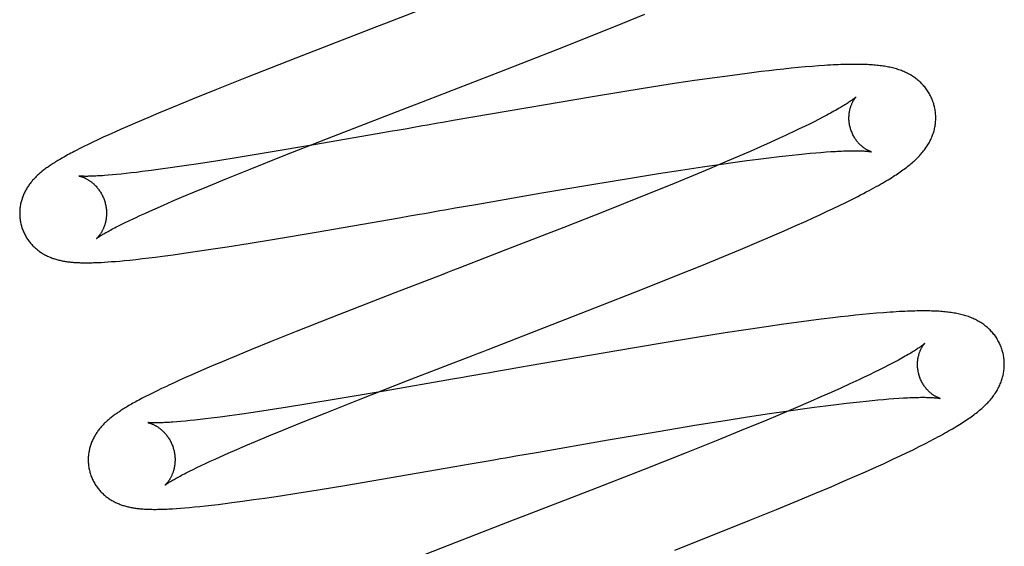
# Model space of a CAD drawing. Header units: inches. Extents: x 0 to 215, y 0 to 139.
# Tile 17 of 111: x 105.968 to 106.195, y 50.856 to 50.977. Entities that reach past the tile are written whole.
import ezdxf

# ---------------------------------------------------------------- set-up
doc = ezdxf.new("R2010")
doc.units = ezdxf.units.IN
doc.header["$LTSCALE"] = 11.804375
doc.header["$MEASUREMENT"] = 0
doc.linetypes.add('HIDDEN', pattern=[0.2, 0.1, -0.1])
doc.layers.add('DEFAULT_2', color=8, linetype='HIDDEN')

msp = doc.modelspace()

# ---------------------------------------------------------------- linework, layer by layer
at = {"layer": 'DEFAULT_2', "color": 8, "linetype": 'HIDDEN'}
for p, q in [((106.00839, 54.82896), (106.00839, 49.32845)), ((106.10733, 50.97656), (106.11242, 50.97864)), ((106.05064, 50.9757), (106.03204, 50.96849)), ((106.10104, 50.97403), (106.10733, 50.97656)), ((106.0924, 50.9706), (106.10104, 50.97403)), ((106.07907, 50.96537), (106.0924, 50.9706)), ((106.03204, 50.96849), (106.02066, 50.96403)), ((106.13926, 50.9654), (106.13654, 50.96507)), ((106.14103, 50.96561), (106.13926, 50.9654)), ((106.14277, 50.96581), (106.14103, 50.96561)), ((106.14447, 50.966), (106.14277, 50.96581)), ((106.14613, 50.96617), (106.14447, 50.966)), ((106.14778, 50.96633), (106.14613, 50.96617)), ((106.1494, 50.96648), (106.14778, 50.96633)), ((106.15096, 50.96661), (106.1494, 50.96648)), ((106.15245, 50.96673), (106.15096, 50.96661)), ((106.02066, 50.96403), (106.0138, 50.9613)), ((106.05996, 50.95796), (106.07907, 50.96537)), ((106.12389, 50.96332), (106.11975, 50.96271)), ((106.12792, 50.9639), (106.12389, 50.96332)), ((106.13087, 50.96431), (106.12792, 50.9639)), ((106.13374, 50.9647), (106.13087, 50.96431)), ((106.13654, 50.96507), (106.13374, 50.9647)), ((106.0138, 50.9613), (106.00821, 50.95905)), ((106.11442, 50.96189), (106.10784, 50.96084)), ((106.11975, 50.96271), (106.11442, 50.96189)), ((106.00821, 50.95905), (106.00377, 50.95723)), ((106.09995, 50.95955), (106.08953, 50.95779)), ((106.10784, 50.96084), (106.09995, 50.95955)), ((106.00377, 50.95723), (106.00038, 50.95582)), ((106.08953, 50.95779), (106.06827, 50.95412)), ((105.99793, 50.95479), (105.99557, 50.95378)), ((106.00038, 50.95582), (105.99793, 50.95479)), ((106.06827, 50.95412), (106.06591, 50.9537)), ((106.15244, 50.95439), (106.15142, 50.95387)), ((106.15341, 50.95489), (106.15244, 50.95439)), ((106.15432, 50.95537), (106.15341, 50.95489)), ((105.99178, 50.95213), (105.99034, 50.95149)), ((105.99327, 50.95278), (105.99178, 50.95213)), ((105.99557, 50.95378), (105.99327, 50.95278)), ((106.06237, 50.95308), (106.0612, 50.95288)), ((106.14801, 50.95219), (106.14677, 50.9516)), ((106.1492, 50.95277), (106.14801, 50.95219)), ((106.15034, 50.95333), (106.1492, 50.95277)), ((106.15142, 50.95387), (106.15034, 50.95333)), ((105.98645, 50.9497), (105.9853, 50.94916)), ((105.98767, 50.95027), (105.98645, 50.9497)), ((105.98897, 50.95086), (105.98767, 50.95027)), ((105.99034, 50.95149), (105.98897, 50.95086)), ((106.02913, 50.94597), (106.0393, 50.94996)), ((106.05075, 50.95105), (106.0362, 50.94852)), ((106.0542, 50.95165), (106.05075, 50.95105)), ((106.14344, 50.95005), (106.1413, 50.94908)), ((106.14481, 50.95068), (106.14344, 50.95005)), ((105.98229, 50.94768), (105.98141, 50.94723)), ((105.98323, 50.94815), (105.98229, 50.94768)), ((105.98423, 50.94864), (105.98323, 50.94815)), ((105.9853, 50.94916), (105.98423, 50.94864)), ((106.0362, 50.94852), (106.02568, 50.94674)), ((106.13906, 50.94808), (106.13672, 50.94704)), ((106.1413, 50.94908), (106.13906, 50.94808)), ((106.01877, 50.94561), (106.01409, 50.94486)), ((106.02568, 50.94674), (106.01877, 50.94561)), ((106.02149, 50.94294), (106.02913, 50.94597)), ((106.13428, 50.94598), (106.13089, 50.94453)), ((106.13672, 50.94704), (106.13428, 50.94598)), ((106.13595, 50.94492), (106.13852, 50.94525)), ((106.13852, 50.94525), (106.14101, 50.94556)), ((106.14101, 50.94556), (106.14339, 50.94585)), ((106.14339, 50.94585), (106.14491, 50.94602)), ((106.14491, 50.94602), (106.14639, 50.94619)), ((106.14639, 50.94619), (106.14782, 50.94634)), ((106.14782, 50.94634), (106.1492, 50.94647)), ((106.1492, 50.94647), (106.15053, 50.9466)), ((106.15053, 50.9466), (106.1518, 50.94671)), ((106.1518, 50.94671), (106.15301, 50.94681)), ((106.15301, 50.94681), (106.15417, 50.9469)), ((106.15417, 50.9469), (106.15528, 50.94697)), ((106.00085, 50.9429), (105.9987, 50.94262)), ((106.00311, 50.94322), (106.00085, 50.9429)), ((106.0063, 50.94367), (106.00311, 50.94322)), ((106.00965, 50.94418), (106.0063, 50.94367)), ((106.01409, 50.94486), (106.00965, 50.94418)), ((106.01612, 50.94078), (106.02149, 50.94294)), ((106.11555, 50.94192), (106.12074, 50.94272)), ((106.12074, 50.94272), (106.12573, 50.94348)), ((106.12734, 50.94303), (106.12272, 50.94111)), ((106.12573, 50.94348), (106.12958, 50.94404)), ((106.13089, 50.94453), (106.12734, 50.94303)), ((106.12958, 50.94404), (106.13327, 50.94455)), ((106.13327, 50.94455), (106.13595, 50.94492)), ((105.98979, 50.94161), (105.98883, 50.94153)), ((105.99076, 50.9417), (105.98979, 50.94161)), ((105.99183, 50.94181), (105.99076, 50.9417)), ((105.99295, 50.94193), (105.99183, 50.94181)), ((105.99413, 50.94206), (105.99295, 50.94193)), ((105.99537, 50.9422), (105.99413, 50.94206)), ((105.99666, 50.94236), (105.99537, 50.9422)), ((105.9987, 50.94262), (105.99666, 50.94236)), ((106.0119, 50.93905), (106.01612, 50.94078)), ((106.10022, 50.93941), (106.10911, 50.94088)), ((106.10911, 50.94088), (106.11555, 50.94192)), ((106.12272, 50.94111), (106.11789, 50.93913)), ((106.00871, 50.93773), (106.0119, 50.93905)), ((106.08873, 50.93747), (106.10022, 50.93941)), ((106.11789, 50.93913), (106.11187, 50.93669)), ((106.00356, 50.93555), (106.0057, 50.93646)), ((106.0057, 50.93646), (106.00871, 50.93773)), ((106.07347, 50.93482), (106.08873, 50.93747)), ((106.11187, 50.93669), (106.10352, 50.93336)), ((106.1587, 50.93526), (106.16009, 50.93595)), ((106.16009, 50.93595), (106.16146, 50.93664)), ((105.99839, 50.93328), (105.99961, 50.93382)), ((105.99961, 50.93382), (106.00153, 50.93467)), ((106.00153, 50.93467), (106.00356, 50.93555)), ((106.0664, 50.93358), (106.06875, 50.93399)), ((106.06875, 50.93399), (106.07111, 50.93441)), ((106.07111, 50.93441), (106.07347, 50.93482)), ((106.1543, 50.93315), (106.15581, 50.93386)), ((106.15581, 50.93386), (106.15728, 50.93456)), ((106.15728, 50.93456), (106.1587, 50.93526)), ((105.99507, 50.93176), (105.99612, 50.93225)), ((105.99612, 50.93225), (105.99723, 50.93276)), ((105.99723, 50.93276), (105.99839, 50.93328)), ((106.0367, 50.92842), (106.05588, 50.93174)), ((106.05588, 50.93174), (106.0582, 50.93215)), ((106.0582, 50.93215), (106.06054, 50.93255)), ((106.10352, 50.93336), (106.09377, 50.92952)), ((106.14956, 50.93097), (106.15118, 50.9317)), ((106.15118, 50.9317), (106.15276, 50.93243)), ((106.15276, 50.93243), (106.1543, 50.93315)), ((105.99106, 50.92981), (105.99184, 50.9302)), ((105.99184, 50.9302), (105.99269, 50.93062)), ((105.99269, 50.93062), (105.9936, 50.93106)), ((106.09377, 50.92952), (106.08044, 50.92433)), ((106.14451, 50.92873), (106.14707, 50.92986)), ((106.14707, 50.92986), (106.14956, 50.93097)), ((106.02714, 50.92681), (106.0367, 50.92842)), ((106.13822, 50.92602), (106.14186, 50.92758)), ((106.14186, 50.92758), (106.14451, 50.92873)), ((106.01248, 50.92447), (106.01621, 50.92505)), ((106.01621, 50.92505), (106.02107, 50.92582)), ((106.02107, 50.92582), (106.02714, 50.92681)), ((106.13445, 50.92443), (106.13822, 50.92602)), ((105.99522, 50.92215), (105.99669, 50.92232)), ((105.99669, 50.92232), (105.9982, 50.9225)), ((105.9982, 50.9225), (105.99974, 50.92269)), ((105.99974, 50.92269), (106.00132, 50.92289)), ((106.00132, 50.92289), (106.00376, 50.92321)), ((106.00376, 50.92321), (106.00628, 50.92356)), ((106.00628, 50.92356), (106.00888, 50.92394)), ((106.00888, 50.92394), (106.01248, 50.92447)), ((106.12557, 50.92077), (106.13057, 50.92282)), ((106.13057, 50.92282), (106.13445, 50.92443)), ((105.98717, 50.92147), (105.98793, 50.92151)), ((105.98793, 50.92151), (105.98875, 50.92156)), ((105.98875, 50.92156), (105.98961, 50.92163)), ((105.98961, 50.92163), (105.99053, 50.9217)), ((105.99053, 50.9217), (105.99152, 50.92178)), ((105.99152, 50.92178), (105.99257, 50.92188)), ((105.99257, 50.92188), (105.99379, 50.922)), ((105.99379, 50.922), (105.99522, 50.92215)), ((106.11937, 50.91826), (106.12557, 50.92077)), ((106.11192, 50.91528), (106.11937, 50.91826)), ((106.05488, 50.91444), (106.04007, 50.90866)), ((106.10095, 50.91096), (106.11192, 50.91528)), ((106.15575, 50.9087), (106.15303, 50.90836)), ((106.15752, 50.9089), (106.15575, 50.9087)), ((106.15924, 50.9091), (106.15752, 50.9089)), ((106.16093, 50.90928), (106.15924, 50.9091)), ((106.16259, 50.90945), (106.16093, 50.90928)), ((106.16422, 50.9096), (106.16259, 50.90945)), ((106.16582, 50.90975), (106.16422, 50.9096)), ((106.1674, 50.90987), (106.16582, 50.90975)), ((106.04007, 50.90866), (106.03209, 50.90551)), ((106.1404, 50.90664), (106.13626, 50.90602)), ((106.14443, 50.90721), (106.1404, 50.90664)), ((106.14737, 50.90762), (106.14443, 50.90721)), ((106.15024, 50.908), (106.14737, 50.90762)), ((106.15303, 50.90836), (106.15024, 50.908)), ((106.03209, 50.90551), (106.02639, 50.90322)), ((106.12434, 50.90416), (106.11642, 50.90287)), ((106.13093, 50.90521), (106.12434, 50.90416)), ((106.13626, 50.90602), (106.13093, 50.90521)), ((106.02639, 50.90322), (106.02186, 50.90138)), ((106.11642, 50.90287), (106.10597, 50.90111)), ((106.01838, 50.89995), (106.01504, 50.89855)), ((106.02186, 50.90138), (106.01838, 50.89995)), ((106.10597, 50.90111), (106.08581, 50.89763)), ((106.01263, 50.89753), (106.01032, 50.89654)), ((106.01504, 50.89855), (106.01263, 50.89753)), ((106.08581, 50.89763), (106.08225, 50.89701)), ((106.16857, 50.89777), (106.16756, 50.89725)), ((106.16952, 50.89826), (106.16857, 50.89777)), ((106.17042, 50.89874), (106.16952, 50.89826)), ((106.00807, 50.89555), (106.00663, 50.89492)), ((106.01032, 50.89654), (106.00807, 50.89555)), ((106.1642, 50.89559), (106.16297, 50.895)), ((106.16537, 50.89616), (106.1642, 50.89559)), ((106.16649, 50.89672), (106.16537, 50.89616)), ((106.16756, 50.89725), (106.16649, 50.89672)), ((106.00399, 50.89372), (106.00279, 50.89317)), ((106.00527, 50.8943), (106.00399, 50.89372)), ((106.00663, 50.89492), (106.00527, 50.8943)), ((106.04649, 50.8898), (106.05779, 50.89422)), ((106.06816, 50.89454), (106.05237, 50.8918)), ((106.07048, 50.89494), (106.06816, 50.89454)), ((106.15967, 50.89346), (106.15755, 50.89249)), ((106.16297, 50.895), (106.16169, 50.8944)), ((105.99743, 50.89056), (105.99663, 50.89015)), ((105.99827, 50.89098), (105.99743, 50.89056)), ((105.99916, 50.89143), (105.99827, 50.89098)), ((106.00012, 50.8919), (105.99916, 50.89143)), ((106.00113, 50.89239), (106.00012, 50.8919)), ((106.05237, 50.8918), (106.04177, 50.89)), ((106.15532, 50.89149), (106.15298, 50.89046)), ((106.15755, 50.89249), (106.15532, 50.89149)), ((106.03481, 50.88886), (106.0301, 50.88811)), ((106.04177, 50.89), (106.03481, 50.88886)), ((106.03878, 50.88675), (106.04649, 50.8898)), ((106.15056, 50.8894), (106.14718, 50.88795)), ((106.15298, 50.89046), (106.15056, 50.8894)), ((106.15143, 50.88808), (106.15402, 50.88842)), ((106.15402, 50.88842), (106.15652, 50.88874)), ((106.15652, 50.88874), (106.15892, 50.88903)), ((106.15892, 50.88903), (106.16046, 50.88921)), ((106.16046, 50.88921), (106.16195, 50.88937)), ((106.16195, 50.88937), (106.1634, 50.88952)), ((106.1634, 50.88952), (106.16479, 50.88966)), ((106.16479, 50.88966), (106.16612, 50.88979)), ((106.16612, 50.88979), (106.16741, 50.8899)), ((106.16741, 50.8899), (106.16864, 50.89)), ((106.16864, 50.89), (106.16981, 50.89009)), ((106.16981, 50.89009), (106.17092, 50.89017)), ((106.01676, 50.88613), (106.01459, 50.88584)), ((106.01904, 50.88645), (106.01676, 50.88613)), ((106.02225, 50.88691), (106.01904, 50.88645)), ((106.02563, 50.88741), (106.02225, 50.88691)), ((106.0301, 50.88811), (106.02563, 50.88741)), ((106.03334, 50.88456), (106.03878, 50.88675)), ((106.13612, 50.88587), (106.14114, 50.88663)), ((106.14364, 50.88646), (106.13996, 50.88492)), ((106.14114, 50.88663), (106.14501, 50.88719)), ((106.14718, 50.88795), (106.14364, 50.88646)), ((106.14501, 50.88719), (106.14874, 50.88772)), ((106.14874, 50.88772), (106.15143, 50.88808)), ((106.00558, 50.88482), (106.00463, 50.88474)), ((106.0066, 50.88492), (106.00558, 50.88482)), ((106.00767, 50.88502), (106.0066, 50.88492)), ((106.0088, 50.88514), (106.00767, 50.88502)), ((106.00999, 50.88528), (106.0088, 50.88514)), ((106.01124, 50.88542), (106.00999, 50.88528)), ((106.01254, 50.88558), (106.01124, 50.88542)), ((106.01459, 50.88584), (106.01254, 50.88558)), ((106.02905, 50.88282), (106.03334, 50.88456)), ((106.11549, 50.88254), (106.12443, 50.88401)), ((106.12443, 50.88401), (106.1309, 50.88505)), ((106.1309, 50.88505), (106.13612, 50.88587)), ((106.13996, 50.88492), (106.13518, 50.88295)), ((106.02272, 50.88019), (106.0258, 50.88148)), ((106.0258, 50.88148), (106.02905, 50.88282)), ((106.10395, 50.88058), (106.11549, 50.88254)), ((106.13518, 50.88295), (106.12921, 50.88052)), ((106.01844, 50.87837), (106.02053, 50.87926)), ((106.02053, 50.87926), (106.02272, 50.88019)), ((106.08745, 50.87771), (106.10395, 50.88058)), ((106.12921, 50.88052), (106.12195, 50.87762)), ((106.17562, 50.87902), (106.17695, 50.8797)), ((106.17695, 50.8797), (106.1782, 50.88034)), ((106.0146, 50.87668), (106.01647, 50.8775)), ((106.01647, 50.8775), (106.01844, 50.87837)), ((106.08272, 50.87688), (106.08508, 50.8773)), ((106.08508, 50.8773), (106.08745, 50.87771)), ((106.12195, 50.87762), (106.11226, 50.87379)), ((106.17124, 50.8769), (106.17274, 50.87761)), ((106.17274, 50.87761), (106.17421, 50.87832)), ((106.17421, 50.87832), (106.17562, 50.87902)), ((106.00927, 50.87421), (106.01022, 50.87467)), ((106.01022, 50.87467), (106.01123, 50.87514)), ((106.01123, 50.87514), (106.0123, 50.87564)), ((106.0123, 50.87564), (106.01343, 50.87615)), ((106.01343, 50.87615), (106.0146, 50.87668)), ((106.06869, 50.87443), (106.07216, 50.87503)), ((106.07216, 50.87503), (106.0745, 50.87544)), ((106.0745, 50.87544), (106.07684, 50.87585)), ((106.16577, 50.87437), (106.16738, 50.8751)), ((106.16972, 50.87618), (106.17124, 50.8769)), ((106.00675, 50.87297), (106.00753, 50.87336)), ((106.00753, 50.87336), (106.00837, 50.87378)), ((106.00837, 50.87378), (106.00927, 50.87421)), ((106.05181, 50.87151), (106.06869, 50.87443)), ((106.11226, 50.87379), (106.10006, 50.86903)), ((106.16072, 50.87212), (106.16328, 50.87325)), ((106.16328, 50.87325), (106.16577, 50.87437)), ((106.04329, 50.87008), (106.05181, 50.87151)), ((106.15536, 50.8698), (106.15808, 50.87097)), ((106.15808, 50.87097), (106.16072, 50.87212)), ((106.02854, 50.86772), (106.0323, 50.8683)), ((106.0323, 50.8683), (106.03718, 50.86908)), ((106.03718, 50.86908), (106.04329, 50.87008)), ((106.10006, 50.86903), (106.08434, 50.86294)), ((106.14777, 50.86661), (106.15162, 50.86822)), ((106.15162, 50.86822), (106.15536, 50.8698)), ((106.01265, 50.86555), (106.01416, 50.86573)), ((106.01416, 50.86573), (106.01573, 50.86592)), ((106.01573, 50.86592), (106.01732, 50.86612)), ((106.01732, 50.86612), (106.01977, 50.86645)), ((106.01977, 50.86645), (106.02231, 50.86681)), ((106.02231, 50.86681), (106.02493, 50.86718)), ((106.02493, 50.86718), (106.02854, 50.86772)), ((106.14279, 50.86456), (106.14777, 50.86661)), ((106.00454, 50.86477), (106.00548, 50.86484)), ((106.00548, 50.86484), (106.00647, 50.86492)), ((106.00647, 50.86492), (106.00754, 50.86501)), ((106.00754, 50.86501), (106.00868, 50.86512)), ((106.00868, 50.86512), (106.00991, 50.86524)), ((106.00991, 50.86524), (106.01123, 50.86539)), ((106.01123, 50.86539), (106.01265, 50.86555)), ((106.13662, 50.86205), (106.14279, 50.86456)), ((106.12919, 50.85908), (106.13662, 50.86205)), ((106.11933, 50.85518), (106.12919, 50.85908)), ((106.06886, 50.85695), (106.05514, 50.85159))]:
    msp.add_line(p, q, dxfattribs=at)
for points in [[(106.06298, 50.98047), (106.05288, 50.97657), (106.05064, 50.9757)], [(106.17904, 50.95776), (106.17897, 50.95799), (106.17889, 50.95825), (106.1788, 50.95852), (106.1787, 50.95878), (106.1786, 50.95904), (106.17849, 50.95929), (106.17837, 50.95954), (106.17825, 50.95979), (106.17812, 50.96004), (106.17799, 50.96028), (106.17785, 50.96052), (106.17771, 50.96075), (106.17756, 50.96098), (106.1774, 50.96121), (106.17724, 50.96143), (106.17707, 50.96165), (106.1769, 50.96186), (106.17673, 50.96207), (106.17655, 50.96227), (106.17636, 50.96247), (106.17618, 50.96267), (106.17599, 50.96286), (106.17579, 50.96304), (106.17559, 50.96322), (106.17539, 50.96339), (106.17518, 50.96356), (106.17497, 50.96373), (106.17475, 50.96389), (106.17453, 50.96405), (106.17431, 50.9642), (106.17408, 50.96436), (106.17384, 50.9645), (106.1736, 50.96465), (106.17335, 50.96479), (106.1731, 50.96492), (106.17285, 50.96505), (106.17259, 50.96518), (106.17233, 50.9653), (106.17206, 50.96541), (106.1718, 50.96552), (106.17152, 50.96563), (106.17125, 50.96573), (106.17097, 50.96583), (106.17068, 50.96592), (106.17039, 50.96601), (106.1701, 50.9661), (106.16981, 50.96618), (106.16951, 50.96625), (106.1692, 50.96633), (106.16889, 50.96639), (106.16858, 50.96646), (106.16827, 50.96652), (106.16795, 50.96658), (106.16762, 50.96663), (106.1673, 50.96668), (106.16696, 50.96673), (106.16662, 50.96677), (106.16628, 50.96681), (106.16593, 50.96685), (106.16557, 50.96689), (106.16521, 50.96692), (106.16484, 50.96695), (106.16446, 50.96697), (106.16408, 50.967), (106.16369, 50.96702), (106.16328, 50.96703), (106.16287, 50.96705), (106.16245, 50.96706), (106.16202, 50.96707), (106.16158, 50.96708), (106.16112, 50.96708), (106.16066, 50.96708), (106.16018, 50.96708), (106.15969, 50.96707), (106.15918, 50.96706), (106.15866, 50.96705), (106.15812, 50.96703), (106.15757, 50.96702), (106.157, 50.96699), (106.15641, 50.96697), (106.1558, 50.96694), (106.15517, 50.9669), (106.15452, 50.96687), (106.15385, 50.96682), (106.15245, 50.96673)], [(106.16111, 50.9596), (106.16111, 50.95959), (106.16109, 50.95958), (106.16107, 50.95955), (106.16104, 50.95953), (106.161, 50.95949), (106.16095, 50.95945), (106.16089, 50.9594), (106.16082, 50.95934), (106.16074, 50.95928), (106.16065, 50.95921), (106.16054, 50.95913), (106.16043, 50.95904), (106.1603, 50.95895), (106.16016, 50.95885), (106.16001, 50.95874), (106.15984, 50.95862), (106.15966, 50.9585), (106.15946, 50.95837), (106.15925, 50.95823), (106.15903, 50.95808), (106.15879, 50.95793), (106.15854, 50.95777), (106.15827, 50.95761), (106.15798, 50.95743), (106.15769, 50.95725), (106.15737, 50.95707), (106.15704, 50.95688), (106.1567, 50.95668), (106.15634, 50.95648), (106.15597, 50.95627), (106.15558, 50.95605), (106.15518, 50.95583), (106.15476, 50.9556), (106.15432, 50.95537)], [(106.15977, 50.9524), (106.15972, 50.95261), (106.15966, 50.95285), (106.15961, 50.9531), (106.15957, 50.95334), (106.15953, 50.95358), (106.1595, 50.95382), (106.15948, 50.95406), (106.15946, 50.9543), (106.15946, 50.95453), (106.15945, 50.95476), (106.15946, 50.95499), (106.15947, 50.95522), (106.15948, 50.95544), (106.1595, 50.95565), (106.15953, 50.95586), (106.15956, 50.95606), (106.15959, 50.95626), (106.15963, 50.95645), (106.15967, 50.95664), (106.15972, 50.95682), (106.15976, 50.957), (106.15981, 50.95716), (106.15986, 50.95733), (106.15992, 50.95748), (106.15997, 50.95763), (106.16003, 50.95778), (106.16008, 50.95792), (106.16014, 50.95805), (106.1602, 50.95818), (106.16026, 50.9583), (106.16032, 50.95842), (106.16037, 50.95853), (106.16043, 50.95863), (106.16049, 50.95873), (106.16055, 50.95883), (106.1606, 50.95892), (106.16066, 50.959), (106.16071, 50.95908), (106.16076, 50.95915), (106.16081, 50.95922), (106.16085, 50.95928), (106.1609, 50.95934), (106.16094, 50.95939), (106.16097, 50.95944), (106.16101, 50.95948), (106.16104, 50.95952), (106.16106, 50.95954), (106.16108, 50.95957), (106.1611, 50.95958), (106.16111, 50.95959), (106.16111, 50.9596)], [(106.0393, 50.94996), (106.05773, 50.9571), (106.05996, 50.95796)], [(106.17406, 50.94445), (106.17431, 50.94467), (106.17455, 50.94488), (106.17478, 50.9451), (106.17501, 50.94532), (106.17523, 50.94554), (106.17545, 50.94576), (106.17567, 50.94598), (106.17587, 50.94621), (106.17607, 50.94643), (106.17627, 50.94666), (106.17646, 50.94689), (106.17665, 50.94712), (106.17683, 50.94735), (106.177, 50.94758), (106.17717, 50.94782), (106.17733, 50.94806), (106.17749, 50.9483), (106.17764, 50.94854), (106.17778, 50.94879), (106.17792, 50.94903), (106.17806, 50.94928), (106.17818, 50.94953), (106.1783, 50.94978), (106.17842, 50.95003), (106.17853, 50.95028), (106.17863, 50.95053), (106.17872, 50.95078), (106.17881, 50.95103), (106.1789, 50.95129), (106.17898, 50.95154), (106.17905, 50.9518), (106.17912, 50.95206), (106.17918, 50.95233), (106.17923, 50.95259), (106.17928, 50.95286), (106.17933, 50.95313), (106.17936, 50.9534), (106.17939, 50.95367), (106.17942, 50.95395), (106.17943, 50.95422), (106.17944, 50.9545), (106.17945, 50.95477), (106.17944, 50.95505), (106.17943, 50.95533), (106.17942, 50.9556), (106.17939, 50.95588), (106.17936, 50.95616), (106.17932, 50.95643), (106.17928, 50.95671), (106.17923, 50.95698), (106.17917, 50.95726), (106.1791, 50.95753), (106.17904, 50.95776)], [(106.05769, 50.95226), (106.05536, 50.95185), (106.0542, 50.95165)], [(106.0612, 50.95288), (106.05886, 50.95247), (106.05769, 50.95226)], [(106.06591, 50.9537), (106.06473, 50.9535), (106.06237, 50.95308)], [(106.16462, 50.94694), (106.16463, 50.94693), (106.16464, 50.94693), (106.16463, 50.94693), (106.16461, 50.94694), (106.16459, 50.94694), (106.16456, 50.94695), (106.16452, 50.94697), (106.16448, 50.94698), (106.16443, 50.947), (106.16437, 50.94702), (106.16431, 50.94704), (106.16424, 50.94707), (106.16417, 50.9471), (106.16409, 50.94713), (106.16401, 50.94717), (106.16392, 50.94721), (106.16383, 50.94726), (106.16374, 50.94731), (106.16364, 50.94736), (106.16354, 50.94742), (106.16343, 50.94748), (106.16333, 50.94754), (106.16322, 50.94761), (106.1631, 50.94769), (106.16299, 50.94777), (106.16287, 50.94785), (106.16275, 50.94794), (106.16263, 50.94804), (106.1625, 50.94814), (106.16238, 50.94824), (106.16225, 50.94836), (106.16212, 50.94847), (106.16199, 50.9486), (106.16186, 50.94873), (106.16173, 50.94887), (106.1616, 50.94902), (106.16147, 50.94917), (106.16134, 50.94933), (106.16121, 50.94949), (106.16108, 50.94967), (106.16096, 50.94985), (106.16083, 50.95003), (106.16071, 50.95022), (106.1606, 50.95042), (106.16048, 50.95063), (106.16037, 50.95084), (106.16027, 50.95105), (106.16017, 50.95127), (106.16008, 50.9515), (106.15999, 50.95173), (106.15991, 50.95196), (106.15983, 50.9522), (106.15977, 50.9524)], [(106.14677, 50.9516), (106.14548, 50.95099), (106.14481, 50.95068)], [(105.98141, 50.94723), (105.981, 50.94702), (105.98059, 50.94681), (105.9802, 50.9466), (105.97983, 50.9464), (105.97946, 50.9462), (105.97911, 50.946), (105.97877, 50.94581), (105.97844, 50.94563), (105.97812, 50.94545), (105.97781, 50.94527), (105.97752, 50.94509), (105.97723, 50.94492), (105.97695, 50.94475), (105.97669, 50.94459), (105.97643, 50.94443), (105.97618, 50.94427), (105.97593, 50.94411), (105.9757, 50.94396), (105.97547, 50.9438), (105.97525, 50.94365), (105.97503, 50.9435), (105.97482, 50.94335), (105.97461, 50.94321), (105.97441, 50.94306), (105.97421, 50.94291), (105.97401, 50.94276), (105.97382, 50.94261), (105.97364, 50.94246), (105.97345, 50.94231), (105.97327, 50.94216), (105.97309, 50.94201), (105.97291, 50.94185), (105.97274, 50.9417), (105.97256, 50.94154), (105.97239, 50.94138), (105.97223, 50.94122), (105.97206, 50.94105), (105.9719, 50.94088), (105.97173, 50.94071), (105.97158, 50.94054), (105.97142, 50.94037), (105.97127, 50.94019), (105.97112, 50.94001), (105.97097, 50.93983), (105.97083, 50.93964), (105.97069, 50.93946), (105.97056, 50.93927), (105.97043, 50.93908), (105.9703, 50.93888), (105.97017, 50.93869), (105.97005, 50.93849), (105.96993, 50.93828), (105.96981, 50.93808), (105.9697, 50.93787), (105.9696, 50.93766), (105.96949, 50.93744), (105.96939, 50.93723), (105.9693, 50.93701), (105.96921, 50.93679), (105.96912, 50.93657), (105.96904, 50.93634), (105.96897, 50.93611), (105.9689, 50.93588), (105.96883, 50.93565), (105.96877, 50.93541), (105.96871, 50.93518), (105.96865, 50.93493), (105.96861, 50.93469), (105.96857, 50.93444), (105.96853, 50.9342), (105.9685, 50.93395), (105.96847, 50.9337), (105.96845, 50.93344), (105.96844, 50.93319), (105.96843, 50.93293), (105.96843, 50.93267), (105.96844, 50.93242), (105.96845, 50.93216), (105.96847, 50.9319), (105.96849, 50.93164), (105.96852, 50.93139), (105.96856, 50.93113), (105.9686, 50.93087), (105.96865, 50.93062), (105.9687, 50.93036), (105.96876, 50.93011), (105.96882, 50.9299)], [(106.15528, 50.94697), (106.15632, 50.94703), (106.15682, 50.94706), (106.1573, 50.94708), (106.15777, 50.9471), (106.15822, 50.94712), (106.15866, 50.94713), (106.15908, 50.94715), (106.15949, 50.94716), (106.15988, 50.94716), (106.16025, 50.94717), (106.16061, 50.94717), (106.16095, 50.94717), (106.16127, 50.94717), (106.16158, 50.94716), (106.16188, 50.94716), (106.16215, 50.94715), (106.16242, 50.94714), (106.16266, 50.94713), (106.16289, 50.94712), (106.1631, 50.94711), (106.1633, 50.94709), (106.16348, 50.94708), (106.16365, 50.94706), (106.1638, 50.94705), (106.16394, 50.94704), (106.16407, 50.94702), (106.16418, 50.94701), (106.16427, 50.94699), (106.16436, 50.94698), (106.16443, 50.94697), (106.16449, 50.94696), (106.16454, 50.94695), (106.16458, 50.94694), (106.16462, 50.94694)], [(106.16146, 50.93664), (106.16214, 50.93699), (106.16281, 50.93734), (106.16345, 50.93768), (106.16407, 50.93801), (106.16465, 50.93832), (106.16521, 50.93863), (106.16573, 50.93892), (106.16624, 50.9392), (106.16672, 50.93947), (106.16718, 50.93974), (106.16762, 50.94), (106.16804, 50.94025), (106.16845, 50.9405), (106.16885, 50.94074), (106.16923, 50.94097), (106.1696, 50.94121), (106.16995, 50.94144), (106.1703, 50.94166), (106.17064, 50.94189), (106.17096, 50.94211), (106.17128, 50.94232), (106.17159, 50.94254), (106.17189, 50.94275), (106.17219, 50.94297), (106.17247, 50.94318), (106.17275, 50.94339), (106.17302, 50.9436), (106.17329, 50.94382), (106.17355, 50.94403), (106.17381, 50.94424), (106.17406, 50.94445)], [(105.98883, 50.94153), (105.98794, 50.94146), (105.98751, 50.94143), (105.98711, 50.94141), (105.98672, 50.94138), (105.98635, 50.94136), (105.98599, 50.94134), (105.98566, 50.94133), (105.98534, 50.94131), (105.98504, 50.9413), (105.98476, 50.9413), (105.9845, 50.94129), (105.98425, 50.94129), (105.98402, 50.94128), (105.9838, 50.94128), (105.9836, 50.94128), (105.98342, 50.94128), (105.98324, 50.94129), (105.98309, 50.94129), (105.98294, 50.9413), (105.98281, 50.9413), (105.98269, 50.94131), (105.98259, 50.94131), (105.98249, 50.94132), (105.98241, 50.94133), (105.98234, 50.94133), (105.98228, 50.94134), (105.98223, 50.94134), (105.9822, 50.94135), (105.98217, 50.94135), (105.98215, 50.94135), (105.98214, 50.94136)], [(105.98214, 50.94136), (105.98214, 50.94135), (105.98216, 50.94135), (105.98218, 50.94135), (105.98221, 50.94134), (105.98224, 50.94133), (105.98228, 50.94132), (105.98233, 50.94131), (105.98238, 50.9413), (105.98244, 50.94128), (105.98251, 50.94126), (105.98257, 50.94124), (105.98265, 50.94122), (105.98273, 50.94119), (105.98281, 50.94117), (105.98289, 50.94113), (105.98298, 50.9411), (105.98308, 50.94106), (105.98317, 50.94102), (105.98327, 50.94098), (105.98338, 50.94093), (105.98348, 50.94088), (105.98359, 50.94083), (105.9837, 50.94077), (105.98382, 50.94071), (105.98393, 50.94065), (105.98405, 50.94058), (105.98417, 50.94051), (105.98429, 50.94043), (105.98442, 50.94035), (105.98455, 50.94027), (105.98468, 50.94017), (105.98481, 50.94008), (105.98494, 50.93998), (105.98507, 50.93987), (105.98521, 50.93976), (105.98534, 50.93965), (105.98548, 50.93952), (105.98562, 50.9394), (105.98575, 50.93926), (105.98589, 50.93912), (105.98603, 50.93898), (105.98617, 50.93882), (105.9863, 50.93867), (105.98644, 50.9385), (105.98657, 50.93833), (105.9867, 50.93816), (105.98682, 50.93798), (105.98695, 50.93779), (105.98707, 50.9376), (105.98719, 50.9374), (105.9873, 50.9372), (105.98741, 50.937), (105.98751, 50.93679), (105.98761, 50.93658), (105.98771, 50.93636), (105.9878, 50.93614), (105.98788, 50.93591), (105.98796, 50.93569), (105.98803, 50.93546), (105.98809, 50.93526)], [(105.98809, 50.93526), (105.98814, 50.93506), (105.9882, 50.93482), (105.98825, 50.93459), (105.98829, 50.93435), (105.98833, 50.93412), (105.98836, 50.93388), (105.98839, 50.93365), (105.9884, 50.93342), (105.98842, 50.93319), (105.98842, 50.93296), (105.98842, 50.93273), (105.98842, 50.9325), (105.98841, 50.93228), (105.98839, 50.93206), (105.98837, 50.93184), (105.98835, 50.93163), (105.98832, 50.93142), (105.98828, 50.93122), (105.98825, 50.93102), (105.9882, 50.93082), (105.98816, 50.93063), (105.98811, 50.93044), (105.98806, 50.93026), (105.98801, 50.93009), (105.98795, 50.92992), (105.98789, 50.92976), (105.98783, 50.9296), (105.98777, 50.92944), (105.98771, 50.92929), (105.98765, 50.92915), (105.98758, 50.92901), (105.98751, 50.92887), (105.98745, 50.92874), (105.98738, 50.92862), (105.98732, 50.9285), (105.98725, 50.92838), (105.98718, 50.92827), (105.98712, 50.92817), (105.98705, 50.92807), (105.98699, 50.92797), (105.98692, 50.92788), (105.98686, 50.92779), (105.9868, 50.9277), (105.98674, 50.92762), (105.98668, 50.92755), (105.98662, 50.92747), (105.98657, 50.92741), (105.98651, 50.92734), (105.98646, 50.92729), (105.98641, 50.92723), (105.98637, 50.92718), (105.98632, 50.92714), (105.98629, 50.9271), (105.98625, 50.92706), (105.98622, 50.92703), (105.98619, 50.92701), (105.98617, 50.92699), (105.98616, 50.92697), (105.98614, 50.92696), (105.98614, 50.92696)], [(105.9936, 50.93106), (105.99457, 50.93152), (105.99507, 50.93176)], [(106.06054, 50.93255), (106.06171, 50.93276), (106.06288, 50.93296), (106.06405, 50.93317), (106.06522, 50.93338), (106.0664, 50.93358)], [(105.96882, 50.9299), (105.96888, 50.92969), (105.96896, 50.92944), (105.96904, 50.9292), (105.96913, 50.92896), (105.96922, 50.92872), (105.96932, 50.92849), (105.96943, 50.92825), (105.96954, 50.92802), (105.96966, 50.92779), (105.96978, 50.92757), (105.9699, 50.92735), (105.97003, 50.92713), (105.97017, 50.92692), (105.97031, 50.92671), (105.97046, 50.92651), (105.9706, 50.92631), (105.97076, 50.92611), (105.97091, 50.92592), (105.97107, 50.92573), (105.97124, 50.92555), (105.9714, 50.92537), (105.97157, 50.92519), (105.97174, 50.92502), (105.97192, 50.92486), (105.9721, 50.9247), (105.97228, 50.92455), (105.97246, 50.9244), (105.97264, 50.92425), (105.97283, 50.92411), (105.97302, 50.92397), (105.97321, 50.92384), (105.97341, 50.92371), (105.9736, 50.92358), (105.9738, 50.92346), (105.97401, 50.92334), (105.97421, 50.92323), (105.97441, 50.92312), (105.97462, 50.92302), (105.97483, 50.92292), (105.97504, 50.92282), (105.97524, 50.92273), (105.97546, 50.92264), (105.97567, 50.92255), (105.97588, 50.92247), (105.9761, 50.92239), (105.97632, 50.92232), (105.97654, 50.92225), (105.97676, 50.92218), (105.97698, 50.92212), (105.97721, 50.92206), (105.97743, 50.922), (105.97766, 50.92194), (105.97788, 50.92189), (105.97811, 50.92185), (105.97833, 50.9218), (105.97856, 50.92176), (105.97879, 50.92172), (105.97902, 50.92168), (105.97925, 50.92165), (105.97948, 50.92162), (105.97972, 50.92159), (105.97995, 50.92156), (105.98019, 50.92153), (105.98043, 50.92151), (105.98067, 50.92149), (105.98091, 50.92147), (105.98116, 50.92145), (105.98141, 50.92144), (105.98166, 50.92142), (105.98192, 50.92141), (105.98218, 50.9214), (105.98245, 50.92139), (105.98272, 50.92138), (105.983, 50.92138), (105.98328, 50.92138), (105.98356, 50.92137), (105.98386, 50.92137), (105.98415, 50.92137), (105.98446, 50.92138), (105.98477, 50.92138), (105.98509, 50.92139), (105.98542, 50.9214), (105.98575, 50.92141), (105.98609, 50.92142), (105.98644, 50.92144), (105.98717, 50.92147)], [(105.98614, 50.92696), (105.98615, 50.92697), (105.98616, 50.92698), (105.98619, 50.927), (105.98622, 50.92702), (105.98626, 50.92705), (105.98631, 50.92709), (105.98637, 50.92713), (105.98644, 50.92718), (105.98652, 50.92724), (105.98661, 50.9273), (105.98671, 50.92737), (105.98683, 50.92745), (105.98696, 50.92753), (105.9871, 50.92762), (105.98726, 50.92772), (105.98743, 50.92782), (105.98762, 50.92794), (105.98782, 50.92806), (105.98804, 50.92818), (105.98827, 50.92832), (105.98852, 50.92846), (105.98878, 50.9286), (105.98906, 50.92876), (105.98935, 50.92892), (105.98966, 50.92908), (105.98999, 50.92925), (105.99033, 50.92943), (105.99068, 50.92962), (105.99106, 50.92981)], [(106.08044, 50.92433), (106.06924, 50.92), (106.06812, 50.91956), (106.06701, 50.91913), (106.06589, 50.9187), (106.05488, 50.91444)], [(106.05779, 50.89422), (106.07299, 50.90011), (106.0741, 50.90053), (106.07521, 50.90096), (106.07632, 50.90139), (106.10095, 50.91096)], [(106.19483, 50.90097), (106.19477, 50.9012), (106.19468, 50.90146), (106.19459, 50.90173), (106.19449, 50.90199), (106.19439, 50.90225), (106.19428, 50.90251), (106.19416, 50.90276), (106.19404, 50.90301), (106.19391, 50.90326), (106.19378, 50.9035), (106.19363, 50.90374), (106.19349, 50.90398), (106.19334, 50.90421), (106.19318, 50.90443), (106.19302, 50.90466), (106.19285, 50.90487), (106.19268, 50.90509), (106.1925, 50.9053), (106.19232, 50.9055), (106.19214, 50.9057), (106.19195, 50.90589), (106.19176, 50.90608), (106.19156, 50.90627), (106.19136, 50.90645), (106.19115, 50.90662), (106.19094, 50.90679), (106.19073, 50.90696), (106.19051, 50.90712), (106.19029, 50.90728), (106.19007, 50.90744), (106.18983, 50.90759), (106.18959, 50.90773), (106.18935, 50.90788), (106.1891, 50.90802), (106.18885, 50.90815), (106.18859, 50.90828), (106.18833, 50.90841), (106.18807, 50.90852), (106.1878, 50.90864), (106.18753, 50.90875), (106.18726, 50.90886), (106.18698, 50.90896), (106.1867, 50.90906), (106.18641, 50.90915), (106.18612, 50.90924), (106.18583, 50.90932), (106.18553, 50.9094), (106.18523, 50.90948), (106.18492, 50.90955), (106.18461, 50.90962), (106.1843, 50.90968), (106.18398, 50.90974), (106.18366, 50.9098), (106.18333, 50.90985), (106.183, 50.9099), (106.18266, 50.90995), (106.18232, 50.90999), (106.18197, 50.91003), (106.18162, 50.91007), (106.18126, 50.9101), (106.18089, 50.91014), (106.18051, 50.91016), (106.18013, 50.91019), (106.17973, 50.91021), (106.17933, 50.91023), (106.17891, 50.91025), (106.17849, 50.91026), (106.17805, 50.91027), (106.1776, 50.91028), (106.17714, 50.91029), (106.17667, 50.91029), (106.17618, 50.91029), (106.17567, 50.91028), (106.17515, 50.91027), (106.17462, 50.91026), (106.17407, 50.91025), (106.17349, 50.91023), (106.1729, 50.91021), (106.17229, 50.91018), (106.17166, 50.91015), (106.17101, 50.91012), (106.17034, 50.91008), (106.16964, 50.91003), (106.16891, 50.90998), (106.1674, 50.90987)], [(106.1769, 50.90281), (106.17689, 50.9028), (106.17688, 50.90278), (106.17685, 50.90276), (106.17682, 50.90273), (106.17678, 50.90269), (106.17672, 50.90265), (106.17666, 50.9026), (106.17659, 50.90254), (106.17651, 50.90247), (106.17641, 50.9024), (106.17631, 50.90232), (106.17619, 50.90223), (106.17606, 50.90213), (106.17592, 50.90203), (106.17576, 50.90192), (106.17559, 50.9018), (106.1754, 50.90167), (106.1752, 50.90154), (106.17499, 50.9014), (106.17476, 50.90125), (106.17452, 50.9011), (106.17426, 50.90094), (106.17398, 50.90077), (106.17369, 50.90059), (106.17339, 50.90041), (106.17307, 50.90022), (106.17274, 50.90003), (106.17239, 50.89983), (106.17202, 50.89962), (106.17164, 50.89941), (106.17125, 50.89919), (106.17084, 50.89897), (106.17042, 50.89874)], [(106.17556, 50.89561), (106.17551, 50.89582), (106.17545, 50.89606), (106.1754, 50.89631), (106.17536, 50.89655), (106.17532, 50.89679), (106.17529, 50.89704), (106.17527, 50.89728), (106.17525, 50.89751), (106.17525, 50.89775), (106.17524, 50.89798), (106.17525, 50.89821), (106.17526, 50.89843), (106.17527, 50.89865), (106.1753, 50.89887), (106.17532, 50.89908), (106.17535, 50.89928), (106.17539, 50.89948), (106.17542, 50.89967), (106.17547, 50.89986), (106.17551, 50.90004), (106.17556, 50.90022), (106.17561, 50.90039), (106.17566, 50.90055), (106.17571, 50.9007), (106.17577, 50.90085), (106.17582, 50.901), (106.17588, 50.90114), (106.17594, 50.90127), (106.176, 50.9014), (106.17605, 50.90152), (106.17611, 50.90164), (106.17617, 50.90175), (106.17623, 50.90185), (106.17629, 50.90195), (106.17634, 50.90205), (106.1764, 50.90214), (106.17645, 50.90222), (106.17651, 50.9023), (106.17656, 50.90237), (106.1766, 50.90244), (106.17665, 50.9025), (106.17669, 50.90256), (106.17673, 50.90261), (106.17677, 50.90266), (106.1768, 50.9027), (106.17683, 50.90273), (106.17686, 50.90276), (106.17688, 50.90278), (106.17689, 50.90279), (106.1769, 50.9028), (106.17691, 50.90281)], [(106.18981, 50.88762), (106.19005, 50.88784), (106.19029, 50.88805), (106.19053, 50.88827), (106.19076, 50.88849), (106.19099, 50.88871), (106.19121, 50.88893), (106.19142, 50.88915), (106.19163, 50.88938), (106.19183, 50.8896), (106.19203, 50.88983), (106.19222, 50.89006), (106.19241, 50.89029), (106.19259, 50.89053), (106.19277, 50.89076), (106.19293, 50.891), (106.1931, 50.89123), (106.19326, 50.89147), (106.19341, 50.89172), (106.19356, 50.89196), (106.1937, 50.89221), (106.19383, 50.89246), (106.19396, 50.89271), (106.19408, 50.89296), (106.1942, 50.89321), (106.19431, 50.89346), (106.19441, 50.89371), (106.19451, 50.89396), (106.1946, 50.89422), (106.19468, 50.89447), (106.19476, 50.89473), (106.19484, 50.89499), (106.1949, 50.89525), (106.19497, 50.89552), (106.19502, 50.89578), (106.19507, 50.89605), (106.19511, 50.89632), (106.19515, 50.89659), (106.19518, 50.89687), (106.19521, 50.89714), (106.19522, 50.89742), (106.19523, 50.89769), (106.19524, 50.89797), (106.19523, 50.89825), (106.19522, 50.89853), (106.19521, 50.8988), (106.19518, 50.89908), (106.19515, 50.89936), (106.19511, 50.89964), (106.19507, 50.89991), (106.19502, 50.90019), (106.19496, 50.90046), (106.19489, 50.90074), (106.19483, 50.90097)], [(106.07399, 50.89556), (106.07165, 50.89515), (106.07048, 50.89494)], [(106.0787, 50.89638), (106.07751, 50.89618), (106.07634, 50.89597), (106.07516, 50.89576), (106.07399, 50.89556)], [(106.08225, 50.89701), (106.08106, 50.8968), (106.0787, 50.89638)], [(106.1804, 50.89015), (106.18042, 50.89014), (106.18043, 50.89014), (106.18042, 50.89014), (106.18041, 50.89015), (106.18038, 50.89015), (106.18035, 50.89016), (106.18032, 50.89017), (106.18027, 50.89019), (106.18022, 50.8902), (106.18017, 50.89023), (106.18011, 50.89025), (106.18004, 50.89028), (106.17997, 50.89031), (106.17989, 50.89034), (106.17981, 50.89038), (106.17972, 50.89042), (106.17963, 50.89046), (106.17954, 50.89051), (106.17944, 50.89056), (106.17934, 50.89062), (106.17924, 50.89068), (106.17913, 50.89074), (106.17902, 50.89081), (106.17891, 50.89089), (106.17879, 50.89097), (106.17867, 50.89105), (106.17855, 50.89114), (106.17843, 50.89124), (106.1783, 50.89134), (106.17818, 50.89144), (106.17805, 50.89156), (106.17792, 50.89168), (106.17779, 50.8918), (106.17766, 50.89193), (106.17753, 50.89207), (106.1774, 50.89222), (106.17727, 50.89237), (106.17714, 50.89253), (106.17701, 50.89269), (106.17688, 50.89287), (106.17675, 50.89305), (106.17663, 50.89323), (106.17651, 50.89343), (106.17639, 50.89363), (106.17628, 50.89383), (106.17617, 50.89404), (106.17606, 50.89426), (106.17596, 50.89448), (106.17587, 50.8947), (106.17578, 50.89493), (106.1757, 50.89517), (106.17562, 50.8954), (106.17556, 50.89561)], [(106.00279, 50.89317), (106.00222, 50.8929), (106.00113, 50.89239)], [(106.16169, 50.8944), (106.16036, 50.89378), (106.15967, 50.89346)], [(105.99663, 50.89015), (105.99626, 50.88995), (105.99589, 50.88975), (105.99553, 50.88956), (105.99518, 50.88937), (105.99484, 50.88918), (105.99452, 50.889), (105.9942, 50.88882), (105.99389, 50.88864), (105.99359, 50.88847), (105.99329, 50.88829), (105.99301, 50.88812), (105.99274, 50.88796), (105.99247, 50.88779), (105.99221, 50.88763), (105.99195, 50.88747), (105.99171, 50.88731), (105.99147, 50.88715), (105.99124, 50.887), (105.99101, 50.88685), (105.99079, 50.88669), (105.99058, 50.88654), (105.99037, 50.8864), (105.99017, 50.88625), (105.98997, 50.8861), (105.98978, 50.88595), (105.98959, 50.8858), (105.9894, 50.88565), (105.98922, 50.8855), (105.98904, 50.88535), (105.98886, 50.8852), (105.98868, 50.88504), (105.98851, 50.88489), (105.98833, 50.88473), (105.98816, 50.88457), (105.988, 50.88441), (105.98783, 50.88424), (105.98767, 50.88407), (105.98751, 50.8839), (105.98735, 50.88373), (105.9872, 50.88356), (105.98704, 50.88338), (105.9869, 50.8832), (105.98675, 50.88302), (105.98661, 50.88283), (105.98647, 50.88265), (105.98634, 50.88246), (105.9862, 50.88227), (105.98608, 50.88208), (105.98595, 50.88188), (105.98583, 50.88168), (105.98571, 50.88148), (105.9856, 50.88127), (105.98549, 50.88106), (105.98538, 50.88085), (105.98528, 50.88064), (105.98518, 50.88042), (105.98508, 50.8802), (105.985, 50.87998), (105.98491, 50.87976), (105.98483, 50.87954), (105.98475, 50.87931), (105.98468, 50.87908), (105.98462, 50.87885), (105.98455, 50.87861), (105.9845, 50.87837), (105.98444, 50.87813), (105.9844, 50.87789), (105.98435, 50.87764), (105.98432, 50.8774), (105.98429, 50.87715), (105.98426, 50.8769), (105.98424, 50.87664), (105.98423, 50.87639), (105.98422, 50.87613), (105.98422, 50.87588), (105.98423, 50.87562), (105.98424, 50.87536), (105.98426, 50.87511), (105.98428, 50.87485), (105.98431, 50.87459), (105.98435, 50.87433), (105.98439, 50.87408), (105.98444, 50.87382), (105.98449, 50.87357), (105.98456, 50.87332), (105.98461, 50.87311)], [(106.17092, 50.89017), (106.17198, 50.89023), (106.17248, 50.89026), (106.17297, 50.89028), (106.17344, 50.89031), (106.1739, 50.89032), (106.17434, 50.89034), (106.17477, 50.89035), (106.17518, 50.89036), (106.17557, 50.89037), (106.17595, 50.89038), (106.17632, 50.89038), (106.17666, 50.89038), (106.17699, 50.89038), (106.17731, 50.89037), (106.1776, 50.89037), (106.17789, 50.89036), (106.17815, 50.89035), (106.1784, 50.89034), (106.17863, 50.89033), (106.17885, 50.89032), (106.17905, 50.8903), (106.17924, 50.89029), (106.17941, 50.89028), (106.17956, 50.89026), (106.17971, 50.89025), (106.17983, 50.89023), (106.17995, 50.89022), (106.18005, 50.89021), (106.18014, 50.89019), (106.18021, 50.89018), (106.18027, 50.89017), (106.18033, 50.89016), (106.18037, 50.89015), (106.1804, 50.89015), (106.1804, 50.89015)], [(106.1782, 50.88034), (106.17879, 50.88065), (106.17937, 50.88095), (106.17992, 50.88125), (106.18046, 50.88154), (106.18097, 50.88182), (106.18147, 50.8821), (106.18195, 50.88237), (106.18241, 50.88263), (106.18286, 50.88289), (106.1833, 50.88314), (106.18372, 50.88339), (106.18412, 50.88363), (106.18452, 50.88387), (106.1849, 50.88411), (106.18527, 50.88434), (106.18563, 50.88457), (106.18599, 50.8848), (106.18633, 50.88503), (106.18666, 50.88525), (106.18698, 50.88547), (106.1873, 50.88569), (106.1876, 50.88591), (106.1879, 50.88612), (106.1882, 50.88634), (106.18848, 50.88655), (106.18876, 50.88677), (106.18903, 50.88698), (106.18929, 50.88719), (106.18955, 50.88741), (106.18981, 50.88762)], [(106.00463, 50.88474), (106.00374, 50.88467), (106.00332, 50.88464), (106.00291, 50.88462), (106.00252, 50.88459), (106.00215, 50.88457), (106.00179, 50.88455), (106.00146, 50.88454), (106.00114, 50.88452), (106.00085, 50.88451), (106.00056, 50.88451), (106.0003, 50.8845), (106.00005, 50.88449), (105.99982, 50.88449), (105.9996, 50.88449), (105.9994, 50.88449), (105.99921, 50.88449), (105.99904, 50.8845), (105.99888, 50.8845), (105.99873, 50.88451), (105.9986, 50.88451), (105.99848, 50.88452), (105.99837, 50.88452), (105.99828, 50.88453), (105.9982, 50.88454), (105.99813, 50.88454), (105.99807, 50.88455), (105.99802, 50.88455), (105.99798, 50.88456), (105.99796, 50.88456), (105.99794, 50.88456), (105.99793, 50.88456)], [(105.99793, 50.88456), (105.99793, 50.88456), (105.99793, 50.88456), (105.99795, 50.88456), (105.99797, 50.88456), (105.998, 50.88455), (105.99803, 50.88454), (105.99808, 50.88453), (105.99812, 50.88452), (105.99818, 50.88451), (105.99824, 50.88449), (105.9983, 50.88447), (105.99837, 50.88445), (105.99844, 50.88443), (105.99852, 50.8844), (105.99861, 50.88437), (105.99869, 50.88434), (105.99878, 50.88431), (105.99888, 50.88427), (105.99897, 50.88423), (105.99907, 50.88419), (105.99917, 50.88414), (105.99928, 50.88409), (105.99939, 50.88404), (105.9995, 50.88398), (105.99961, 50.88392), (105.99973, 50.88385), (105.99985, 50.88379), (105.99997, 50.88371), (106.00009, 50.88364), (106.00022, 50.88356), (106.00034, 50.88347), (106.00047, 50.88338), (106.00061, 50.88328), (106.00074, 50.88318), (106.00087, 50.88308), (106.00101, 50.88297), (106.00114, 50.88285), (106.00128, 50.88273), (106.00141, 50.8826), (106.00155, 50.88247), (106.00169, 50.88233), (106.00182, 50.88218), (106.00196, 50.88203), (106.0021, 50.88187), (106.00223, 50.88171), (106.00236, 50.88154), (106.00249, 50.88136), (106.00262, 50.88118), (106.00274, 50.881), (106.00286, 50.88081), (106.00298, 50.88061), (106.00309, 50.88041), (106.0032, 50.8802), (106.0033, 50.88), (106.0034, 50.87978), (106.0035, 50.87957), (106.00359, 50.87935), (106.00367, 50.87912), (106.00375, 50.87889), (106.00382, 50.87867), (106.00388, 50.87847)], [(106.00388, 50.87847), (106.00393, 50.87827), (106.00399, 50.87803), (106.00404, 50.8778), (106.00408, 50.87757), (106.00412, 50.87733), (106.00415, 50.8771), (106.00418, 50.87686), (106.00419, 50.87663), (106.00421, 50.8764), (106.00421, 50.87617), (106.00422, 50.87594), (106.00421, 50.87572), (106.0042, 50.8755), (106.00419, 50.87528), (106.00417, 50.87506), (106.00414, 50.87485), (106.00411, 50.87464), (106.00408, 50.87444), (106.00404, 50.87423), (106.004, 50.87404), (106.00395, 50.87385), (106.0039, 50.87366), (106.00385, 50.87348), (106.0038, 50.87331), (106.00375, 50.87314), (106.00369, 50.87298), (106.00363, 50.87282), (106.00357, 50.87266), (106.00351, 50.87251), (106.00344, 50.87237), (106.00338, 50.87223), (106.00331, 50.87209), (106.00325, 50.87196), (106.00318, 50.87184), (106.00311, 50.87172), (106.00305, 50.8716), (106.00298, 50.87149), (106.00292, 50.87139), (106.00285, 50.87129), (106.00279, 50.87119), (106.00272, 50.8711), (106.00266, 50.87101), (106.0026, 50.87092), (106.00254, 50.87084), (106.00248, 50.87076), (106.00242, 50.87069), (106.00236, 50.87062), (106.00231, 50.87056), (106.00226, 50.8705), (106.00221, 50.87045), (106.00216, 50.8704), (106.00212, 50.87035), (106.00208, 50.87031), (106.00205, 50.87028), (106.00202, 50.87025), (106.00199, 50.87022), (106.00197, 50.8702), (106.00195, 50.87018), (106.00194, 50.87017), (106.00193, 50.87017)], [(106.07684, 50.87585), (106.07801, 50.87606), (106.07919, 50.87626), (106.08036, 50.87647), (106.08154, 50.87668), (106.08272, 50.87688)], [(106.16738, 50.8751), (106.16817, 50.87546), (106.16972, 50.87618)], [(105.98461, 50.87311), (105.98467, 50.8729), (105.98475, 50.87265), (105.98483, 50.8724), (105.98492, 50.87216), (105.98502, 50.87192), (105.98512, 50.87168), (105.98523, 50.87144), (105.98534, 50.87121), (105.98546, 50.87098), (105.98558, 50.87076), (105.98571, 50.87053), (105.98584, 50.87032), (105.98598, 50.8701), (105.98612, 50.86989), (105.98627, 50.86968), (105.98642, 50.86948), (105.98657, 50.86928), (105.98673, 50.86909), (105.98689, 50.8689), (105.98706, 50.86872), (105.98723, 50.86854), (105.9874, 50.86836), (105.98758, 50.8682), (105.98775, 50.86803), (105.98793, 50.86787), (105.98812, 50.86772), (105.9883, 50.86756), (105.98849, 50.86742), (105.98868, 50.86728), (105.98887, 50.86714), (105.98906, 50.86701), (105.98926, 50.86688), (105.98946, 50.86675), (105.98966, 50.86663), (105.98987, 50.86651), (105.99007, 50.8664), (105.99028, 50.86629), (105.99049, 50.86619), (105.9907, 50.86609), (105.99091, 50.86599), (105.99112, 50.8659), (105.99134, 50.86581), (105.99155, 50.86573), (105.99177, 50.86565), (105.99199, 50.86557), (105.99221, 50.8655), (105.99243, 50.86543), (105.99266, 50.86536), (105.99288, 50.8653), (105.99311, 50.86524), (105.99333, 50.86518), (105.99356, 50.86513), (105.99379, 50.86508), (105.99402, 50.86503), (105.99425, 50.86499), (105.99448, 50.86494), (105.99471, 50.86491), (105.99494, 50.86487), (105.99518, 50.86484), (105.99542, 50.86481), (105.99566, 50.86478), (105.9959, 50.86475), (105.99614, 50.86473), (105.99639, 50.8647), (105.99665, 50.86468), (105.99691, 50.86466), (105.99717, 50.86465), (105.99744, 50.86463), (105.99772, 50.86462), (105.99801, 50.86461), (105.9983, 50.8646), (105.9986, 50.86459), (105.99891, 50.86459), (105.99922, 50.86458), (105.99954, 50.86458), (105.99987, 50.86458), (106.00021, 50.86459), (106.00055, 50.86459), (106.00091, 50.8646), (106.00127, 50.86461), (106.00164, 50.86462), (106.00202, 50.86464), (106.00242, 50.86465), (106.00282, 50.86467), (106.00323, 50.86469), (106.00366, 50.86472), (106.00454, 50.86477)], [(106.00193, 50.87017), (106.00194, 50.87017), (106.00195, 50.87019), (106.00197, 50.8702), (106.002, 50.87023), (106.00204, 50.87025), (106.00209, 50.87029), (106.00214, 50.87033), (106.00221, 50.87038), (106.00229, 50.87043), (106.00238, 50.8705), (106.00248, 50.87056), (106.00259, 50.87064), (106.00272, 50.87072), (106.00286, 50.87081), (106.00301, 50.87091), (106.00318, 50.87101), (106.00337, 50.87112), (106.00356, 50.87124), (106.00378, 50.87136), (106.00401, 50.87149), (106.00425, 50.87163), (106.00451, 50.87178), (106.00478, 50.87193), (106.00507, 50.87209), (106.00538, 50.87225), (106.0057, 50.87242), (106.00603, 50.8726), (106.00638, 50.87278), (106.00675, 50.87297)], [(106.08434, 50.86294), (106.0821, 50.86207), (106.06886, 50.85695)]]:
    msp.add_lwpolyline(points, dxfattribs=at)

doc.saveas('drawing.dxf')
